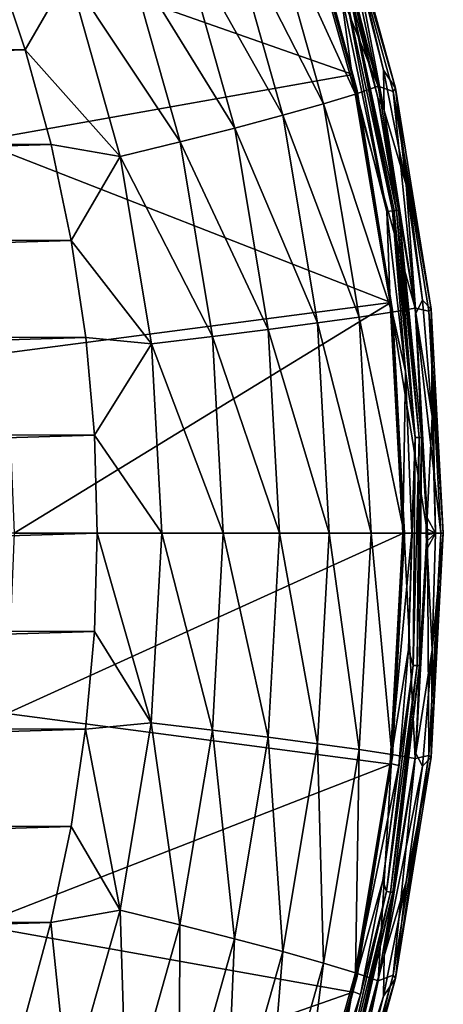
# Model space of a CAD drawing. Header units: metres. Extents: x -23 to 245, y -35 to 23.
# Tile 164 of 166: x 240.8 to 245.42, y -5.14 to 5.6. Entities that reach past the tile are written whole.
import ezdxf

# ---------------------------------------------------------------- set-up
doc = ezdxf.new("R2010")
doc.units = ezdxf.units.M
doc.layers.add('solid_509092_SW0002', color=7, linetype='CONTINUOUS')

msp = doc.modelspace()

# ---------------------------------------------------------------- linework, layer by layer
at = {"layer": 'solid_509092_SW0002'}
for points in [[(243.751831, 7.428019, 281.983582), (239.753876, 6.648017, 303.384064), (244.436279, 5.004476, 282.119843)], [(243.751831, 7.428019, 281.983582), (244.436279, 5.004476, 282.119843), (243.844879, 7.176679, 281.882629)], [(243.844879, 7.176679, 281.882629), (244.428238, 4.992311, 281.885925), (243.745468, 7.409887, 281.750031)], [(244.29538, 5.945536, 281.326355), (243.745468, 7.409887, 281.750031), (244.428238, 4.992311, 281.885925)], [(244.044373, 7.240102, 277.769135), (244.711456, 4.877864, 277.901917), (243.809891, 7.112686, 277.080811)], [(244.232452, 7.157525, 278.501953), (244.711456, 4.877864, 277.901917), (244.044373, 7.240102, 277.769135)], [(244.25238, 7.213029, 279.237823), (244.900253, 4.857093, 279.366791), (244.232452, 7.157525, 278.501953)], [(244.25238, 7.213029, 279.237823), (244.456223, 6.283595, 280.028076), (244.771729, 5.051326, 280.090881)], [(244.25238, 7.213029, 279.237823), (244.771729, 5.051326, 280.090881), (244.900253, 4.857093, 279.366791)], [(243.809891, 7.112686, 277.080811), (244.46524, 4.79202, 277.211243), (243.475281, 6.954312, 276.442078)], [(244.711456, 4.877864, 277.901917), (244.46524, 4.79202, 277.211243), (243.809891, 7.112686, 277.080811)], [(243.844879, 7.176679, 281.882629), (244.483139, 4.831671, 282.009674), (244.428238, 4.992311, 281.885925)], [(244.436279, 5.004476, 282.119843), (244.483139, 4.831671, 282.009674), (243.844879, 7.176679, 281.882629)], [(244.232452, 7.157525, 278.501953), (244.875336, 4.819718, 278.629913), (244.711456, 4.877864, 277.901917)], [(244.900253, 4.857093, 279.366791), (244.875336, 4.819718, 278.629913), (244.232452, 7.157525, 278.501953)], [(243.475281, 6.954312, 276.442078), (244.116043, 4.685319, 276.569641), (243.048782, 6.768886, 275.868713)], [(244.46524, 4.79202, 277.211243), (244.116043, 4.685319, 276.569641), (243.475281, 6.954312, 276.442078)], [(243.048782, 6.768886, 275.868713), (243.672455, 4.560392, 275.992859), (242.540939, 6.560984, 275.374878)], [(244.116043, 4.685319, 276.569641), (243.672455, 4.560392, 275.992859), (243.048782, 6.768886, 275.868713)], [(244.220459, 6.777175, 280.443573), (244.41478, 5.971603, 281.075378), (244.707825, 4.753507, 281.133759)], [(244.778122, 4.612253, 280.554565), (244.220459, 6.777175, 280.443573), (244.707825, 4.753507, 281.133759)], [(244.456223, 6.283595, 280.028076), (244.220459, 6.777175, 280.443573), (244.778122, 4.612253, 280.554565)], [(244.436279, 5.004476, 282.119843), (239.753876, 6.648017, 303.384064), (240.338028, 4.276861, 303.493866)], [(242.540939, 6.560984, 275.374878), (243.145447, 4.420323, 275.495209), (241.964249, 6.335736, 274.972748)], [(243.672455, 4.560392, 275.992859), (243.145447, 4.420323, 275.495209), (242.540939, 6.560984, 275.374878)], [(207.632446, 5.303587, 267.905823), (240.515442, 6.28725, 274.451416), (240.85788, 5.274447, 274.519592)], [(241.332977, 6.098698, 274.672211), (240.85788, 5.274447, 274.519592), (240.515442, 6.28725, 274.451416)], [(241.964249, 6.335736, 274.972748), (242.548019, 4.268567, 275.088959), (241.332977, 6.098698, 274.672211)], [(243.145447, 4.420323, 275.495209), (242.548019, 4.268567, 275.088959), (241.964249, 6.335736, 274.972748)], [(244.771729, 5.051326, 280.090881), (244.456223, 6.283595, 280.028076), (244.778122, 4.612253, 280.554565)], [(241.332977, 6.098698, 274.672211), (241.894897, 4.108867, 274.784088), (240.85788, 5.274447, 274.519592)], [(242.548019, 4.268567, 275.088959), (241.894897, 4.108867, 274.784088), (241.332977, 6.098698, 274.672211)], [(244.344162, 5.950502, 281.260193), (244.29538, 5.945536, 281.326355), (244.807785, 3.511192, 281.443634)], [(244.29538, 5.945536, 281.326355), (244.428238, 4.992311, 281.885925), (244.807785, 3.511192, 281.443634)], [(244.387161, 5.9573, 281.170807), (244.344162, 5.950502, 281.260193), (244.868164, 3.518204, 281.368225)], [(244.868164, 3.518204, 281.368225), (244.344162, 5.950502, 281.260193), (244.807785, 3.511192, 281.443634)], [(244.387161, 5.9573, 281.170807), (244.707825, 4.753507, 281.133759), (244.41478, 5.971603, 281.075378)], [(244.887421, 3.52013, 281.334076), (244.387161, 5.9573, 281.170807), (244.868164, 3.518204, 281.368225)], [(244.387161, 5.9573, 281.170807), (244.912781, 3.522279, 281.276001), (244.707825, 4.753507, 281.133759)], [(244.887421, 3.52013, 281.334076), (244.912781, 3.522279, 281.276001), (244.387161, 5.9573, 281.170807)], [(207.34877, 4.271845, 267.849335), (207.632446, 5.303587, 267.905823), (240.85788, 5.274447, 274.519592)], [(207.34877, 4.271845, 267.849335), (240.85788, 5.274447, 274.519592), (241.139816, 4.242216, 274.575714)], [(241.894897, 4.108867, 274.784088), (241.139816, 4.242216, 274.575714), (240.85788, 5.274447, 274.519592)], [(245.018204, 3.802795, 280.139954), (244.771729, 5.051326, 280.090881), (244.778122, 4.612253, 280.554565)], [(244.900253, 4.857093, 279.366791), (244.771729, 5.051326, 280.090881), (245.018204, 3.802795, 280.139954)], [(244.436279, 5.004476, 282.119843), (240.338028, 4.276861, 303.493866), (244.850418, 2.518057, 282.202271)], [(244.483139, 4.831671, 282.009674), (244.841354, 2.511989, 281.96817), (244.428238, 4.992311, 281.885925)], [(244.807785, 3.511192, 281.443634), (244.428238, 4.992311, 281.885925), (244.841354, 2.511989, 281.96817)], [(244.436279, 5.004476, 282.119843), (244.850418, 2.518057, 282.202271), (244.483139, 4.831671, 282.009674)], [(244.711456, 4.877864, 277.901917), (245.115082, 2.454348, 277.982269), (244.46524, 4.79202, 277.211243)], [(244.875336, 4.819718, 278.629913), (245.115082, 2.454348, 277.982269), (244.711456, 4.877864, 277.901917)], [(244.900253, 4.857093, 279.366791), (245.292099, 2.443138, 279.444794), (244.875336, 4.819718, 278.629913)], [(244.900253, 4.857093, 279.366791), (245.018204, 3.802795, 280.139954), (245.194809, 2.542019, 280.17511)], [(244.900253, 4.857093, 279.366791), (245.194809, 2.542019, 280.17511), (245.292099, 2.443138, 279.444794)], [(244.46524, 4.79202, 277.211243), (244.861771, 2.411155, 277.290192), (244.116043, 4.685319, 276.569641)], [(245.115082, 2.454348, 277.982269), (244.861771, 2.411155, 277.290192), (244.46524, 4.79202, 277.211243)], [(244.483139, 4.831671, 282.009674), (244.86911, 2.430068, 282.086517), (244.841354, 2.511989, 281.96817)], [(244.850418, 2.518057, 282.202271), (244.86911, 2.430068, 282.086517), (244.483139, 4.831671, 282.009674)], [(244.935623, 3.52321, 281.190643), (244.937485, 3.523162, 281.17926), (244.707825, 4.753507, 281.133759)], [(244.778122, 4.612253, 280.554565), (244.707825, 4.753507, 281.133759), (244.937485, 3.523162, 281.17926)], [(244.933517, 3.523264, 281.201782), (244.935623, 3.52321, 281.190643), (244.707825, 4.753507, 281.133759)], [(244.912781, 3.522279, 281.276001), (244.933517, 3.523264, 281.201782), (244.707825, 4.753507, 281.133759)], [(244.875336, 4.819718, 278.629913), (245.26416, 2.424339, 278.707306), (245.115082, 2.454348, 277.982269)], [(245.292099, 2.443138, 279.444794), (245.26416, 2.424339, 278.707306), (244.875336, 4.819718, 278.629913)], [(244.116043, 4.685319, 276.569641), (244.503738, 2.357467, 276.64679), (243.672455, 4.560392, 275.992859)], [(244.861771, 2.411155, 277.290192), (244.503738, 2.357467, 276.64679), (244.116043, 4.685319, 276.569641)], [(243.672455, 4.560392, 275.992859), (244.04982, 2.294609, 276.067993), (243.145447, 4.420323, 275.495209)], [(244.503738, 2.357467, 276.64679), (244.04982, 2.294609, 276.067993), (243.672455, 4.560392, 275.992859)], [(245.121552, 2.401462, 280.622925), (244.778122, 4.612253, 280.554565), (244.937485, 3.523162, 281.17926)], [(245.018204, 3.802795, 280.139954), (244.778122, 4.612253, 280.554565), (245.121552, 2.401462, 280.622925)], [(243.145447, 4.420323, 275.495209), (243.511215, 2.224132, 275.568024), (242.548019, 4.268567, 275.088959)], [(244.04982, 2.294609, 276.067993), (243.511215, 2.224132, 275.568024), (243.145447, 4.420323, 275.495209)], [(207.126694, 3.224519, 267.805145), (207.34877, 4.271845, 267.849335), (241.139816, 4.242216, 274.575714)], [(207.126694, 3.224519, 267.805145), (241.139816, 4.242216, 274.575714), (241.360123, 3.194454, 274.619568)], [(244.850418, 2.518057, 282.202271), (240.338028, 4.276861, 303.493866), (240.655304, 1.968224, 303.559357)], [(241.894897, 4.108867, 274.784088), (241.360123, 3.194454, 274.619568), (241.139816, 4.242216, 274.575714)], [(242.548019, 4.268567, 275.088959), (242.90123, 2.147774, 275.159271), (241.894897, 4.108867, 274.784088)], [(243.511215, 2.224132, 275.568024), (242.90123, 2.147774, 275.159271), (242.548019, 4.268567, 275.088959)], [(241.894897, 4.108867, 274.784088), (242.234894, 2.06742, 274.851746), (241.360123, 3.194454, 274.619568)], [(242.90123, 2.147774, 275.159271), (242.234894, 2.06742, 274.851746), (241.894897, 4.108867, 274.784088)], [(245.194809, 2.542019, 280.17511), (245.018204, 3.802795, 280.139954), (245.121552, 2.401462, 280.622925)], [(245.009933, 1.7642, 281.487915), (244.868164, 3.518204, 281.368225), (244.807785, 3.511192, 281.443634)], [(245.009933, 1.7642, 281.487915), (244.807785, 3.511192, 281.443634), (244.841354, 2.511989, 281.96817)], [(245.115265, 1.044622, 281.41687), (244.887421, 3.52013, 281.334076), (244.868164, 3.518204, 281.368225)], [(245.115265, 1.044622, 281.41687), (244.868164, 3.518204, 281.368225), (245.009933, 1.7642, 281.487915)], [(245.115265, 1.044622, 281.41687), (244.912781, 3.522279, 281.276001), (244.887421, 3.52013, 281.334076)], [(245.159744, 1.04584, 281.325836), (244.933517, 3.523264, 281.201782), (244.912781, 3.522279, 281.276001)], [(245.159744, 1.04584, 281.325836), (244.912781, 3.522279, 281.276001), (245.115265, 1.044622, 281.41687)], [(245.159744, 1.04584, 281.325836), (244.935623, 3.52321, 281.190643), (244.933517, 3.523264, 281.201782)], [(245.159744, 1.04584, 281.325836), (244.937485, 3.523162, 281.17926), (244.935623, 3.52321, 281.190643)], [(245.184891, 1.045538, 281.228546), (244.937485, 3.523162, 281.17926), (245.159744, 1.04584, 281.325836)], [(245.121552, 2.401462, 280.622925), (244.937485, 3.523162, 281.17926), (245.184891, 1.045538, 281.228546)], [(206.967056, 2.165418, 267.773376), (207.126694, 3.224519, 267.805145), (241.360123, 3.194454, 274.619568)], [(206.967056, 2.165418, 267.773376), (241.360123, 3.194454, 274.619568), (241.517975, 2.135152, 274.651001)], [(242.234894, 2.06742, 274.851746), (241.517975, 2.135152, 274.651001), (241.360123, 3.194454, 274.619568)], [(244.850418, 2.518057, 282.202271), (240.655304, 1.968224, 303.559357), (240.738022, 0, 303.585663)], [(244.850418, 2.518057, 282.202271), (240.738022, 0, 303.585663), (244.989044, 0, 282.229858)], [(244.841354, 2.511989, 281.96817), (244.998276, 0, 282.112213), (244.97966, 0, 281.995697)], [(244.86911, 2.430068, 282.086517), (244.998276, 0, 282.112213), (244.841354, 2.511989, 281.96817)], [(245.009933, 1.7642, 281.487915), (244.841354, 2.511989, 281.96817), (244.97966, 0, 281.995697)], [(244.850418, 2.518057, 282.202271), (244.989044, 0, 282.229858), (244.86911, 2.430068, 282.086517)], [(245.30101, 1.273059, 280.196228), (245.194809, 2.542019, 280.17511), (245.121552, 2.401462, 280.622925)], [(245.292099, 2.443138, 279.444794), (245.194809, 2.542019, 280.17511), (245.30101, 1.273059, 280.196228)], [(244.861771, 2.411155, 277.290192), (244.994507, 0, 277.31662), (244.503738, 2.357467, 276.64679)], [(245.115082, 2.454348, 277.982269), (245.250198, 0, 278.009155), (244.861771, 2.411155, 277.290192)], [(245.250198, 0, 278.009155), (244.994507, 0, 277.31662), (244.861771, 2.411155, 277.290192)], [(244.86911, 2.430068, 282.086517), (244.989044, 0, 282.229858), (244.998276, 0, 282.112213)], [(245.394287, 0, 278.733215), (245.250198, 0, 278.009155), (245.115082, 2.454348, 277.982269)], [(245.26416, 2.424339, 278.707306), (245.394287, 0, 278.733215), (245.115082, 2.454348, 277.982269)], [(245.247299, 0.166788, 280.64798), (245.121552, 2.401462, 280.622925), (245.184891, 1.045538, 281.228546)], [(245.30101, 1.273059, 280.196228), (245.121552, 2.401462, 280.622925), (245.247299, 0.166788, 280.64798)], [(245.292099, 2.443138, 279.444794), (245.423233, 0, 279.470917), (245.26416, 2.424339, 278.707306)], [(245.423233, 0, 279.470917), (245.394287, 0, 278.733215), (245.26416, 2.424339, 278.707306)], [(245.292099, 2.443138, 279.444794), (245.30101, 1.273059, 280.196228), (245.336441, 0, 280.203308)], [(245.292099, 2.443138, 279.444794), (245.336441, 0, 280.203308), (245.423233, 0, 279.470917)], [(244.04982, 2.294609, 276.067993), (244.176132, 0, 276.09314), (243.511215, 2.224132, 275.568024)], [(244.503738, 2.357467, 276.64679), (244.633514, 0, 276.672638), (244.04982, 2.294609, 276.067993)], [(244.633514, 0, 276.672638), (244.176132, 0, 276.09314), (244.04982, 2.294609, 276.067993)], [(244.994507, 0, 277.31662), (244.633514, 0, 276.672638), (244.503738, 2.357467, 276.64679)], [(206.870346, 1.099177, 267.75412), (206.967056, 2.165418, 267.773376), (241.517975, 2.135152, 274.651001)], [(243.511215, 2.224132, 275.568024), (243.633652, 0, 275.592407), (242.90123, 2.147774, 275.159271)], [(244.176132, 0, 276.09314), (243.633652, 0, 275.592407), (243.511215, 2.224132, 275.568024)], [(206.870346, 1.099177, 267.75412), (241.517975, 2.135152, 274.651001), (241.612854, 1.069042, 274.669861)], [(242.234894, 2.06742, 274.851746), (241.612854, 1.069042, 274.669861), (241.517975, 2.135152, 274.651001)], [(242.234894, 2.06742, 274.851746), (242.348709, 0, 274.87442), (241.612854, 1.069042, 274.669861)], [(242.90123, 2.147774, 275.159271), (243.01947, 0, 275.1828), (242.234894, 2.06742, 274.851746)], [(243.01947, 0, 275.1828), (242.348709, 0, 274.87442), (242.234894, 2.06742, 274.851746)], [(243.633652, 0, 275.592407), (243.01947, 0, 275.1828), (242.90123, 2.147774, 275.159271)], [(245.009933, 1.7642, 281.487915), (244.97966, 0, 281.995697), (245.078339, 0, 281.499939)], [(245.115265, 1.044622, 281.41687), (245.009933, 1.7642, 281.487915), (245.078339, 0, 281.499939)], [(245.336441, 0, 280.203308), (245.30101, 1.273059, 280.196228), (245.247299, 0.166788, 280.64798)], [(206.870346, 1.099177, 267.75412), (241.612854, 1.069042, 274.669861), (206.836929, 0.029602, 267.747467)], [(241.612854, 1.069042, 274.669861), (241.644455, 0, 274.676178), (206.836929, 0.029602, 267.747467)], [(242.348709, 0, 274.87442), (241.644455, 0, 274.676178), (241.612854, 1.069042, 274.669861)], [(245.04332, -1.268667, 281.492035), (245.115265, 1.044622, 281.41687), (245.078339, 0, 281.499939)], [(245.04332, -1.268667, 281.492035), (245.093094, -1.441638, 281.411865), (245.115265, 1.044622, 281.41687)], [(245.159744, 1.04584, 281.325836), (245.115265, 1.044622, 281.41687), (245.093094, -1.441638, 281.411865)], [(245.137543, -1.443288, 281.320831), (245.159744, 1.04584, 281.325836), (245.093094, -1.441638, 281.411865)], [(245.184891, 1.045538, 281.228546), (245.159744, 1.04584, 281.325836), (245.137543, -1.443288, 281.320831)], [(245.162491, -1.444754, 281.224121), (245.184891, 1.045538, 281.228546), (245.137543, -1.443288, 281.320831)], [(245.247482, 0.051602, 280.752441), (245.184891, 1.045538, 281.228546), (245.162491, -1.444754, 281.224121)], [(245.247757, 0.12985, 280.694458), (245.247299, 0.166788, 280.64798), (245.184891, 1.045538, 281.228546)], [(245.247711, 0.091162, 280.729736), (245.247757, 0.12985, 280.694458), (245.184891, 1.045538, 281.228546)], [(245.247482, 0.051602, 280.752441), (245.247711, 0.091162, 280.729736), (245.184891, 1.045538, 281.228546)], [(245.240067, 0.107863, 280.686127), (245.236023, 0.050812, 280.707458), (245.247299, 0.166788, 280.64798)], [(245.336441, 0, 280.203308), (245.247299, 0.166788, 280.64798), (245.236023, 0.050812, 280.707458)], [(245.240067, 0.107863, 280.686127), (245.241806, 0.051551, 280.729797), (245.236023, 0.050812, 280.707458)], [(245.240067, 0.107863, 280.686127), (245.247299, 0.166788, 280.64798), (245.247757, 0.12985, 280.694458)], [(245.240067, 0.107863, 280.686127), (245.247757, 0.12985, 280.694458), (245.247711, 0.091162, 280.729736)], [(245.240067, 0.107863, 280.686127), (245.247711, 0.091162, 280.729736), (245.247482, 0.051602, 280.752441)], [(245.240067, 0.107863, 280.686127), (245.247482, 0.051602, 280.752441), (245.241806, 0.051551, 280.729797)], [(241.644455, 0, 274.676178), (206.866913, -1.041165, 267.753418), (206.836929, 0.029602, 267.747467)], [(241.644455, 0, 274.676178), (241.612778, -1.070285, 274.669861), (206.866913, -1.041165, 267.753418)], [(244.989044, 0, 282.229858), (240.738022, 0, 303.585663), (240.655319, -1.968115, 303.559357)], [(244.850296, -2.519201, 282.20224), (244.989044, 0, 282.229858), (240.655319, -1.968115, 303.559357)], [(242.23465, -2.06958, 274.851715), (241.612778, -1.070285, 274.669861), (241.644455, 0, 274.676178)], [(242.23465, -2.06958, 274.851715), (241.644455, 0, 274.676178), (242.348709, 0, 274.87442)], [(242.900986, -2.15002, 275.15921), (242.23465, -2.06958, 274.851715), (242.348709, 0, 274.87442)], [(242.900986, -2.15002, 275.15921), (242.348709, 0, 274.87442), (243.01947, 0, 275.1828)], [(243.510971, -2.226459, 275.567993), (242.900986, -2.15002, 275.15921), (243.01947, 0, 275.1828)], [(243.510971, -2.226459, 275.567993), (243.01947, 0, 275.1828), (243.633652, 0, 275.592407)], [(244.049561, -2.297011, 276.067932), (243.510971, -2.226459, 275.567993), (243.633652, 0, 275.592407)], [(244.049561, -2.297011, 276.067932), (243.633652, 0, 275.592407), (244.176132, 0, 276.09314)], [(244.503464, -2.359936, 276.646759), (244.049561, -2.297011, 276.067932), (244.176132, 0, 276.09314)], [(244.503464, -2.359936, 276.646759), (244.176132, 0, 276.09314), (244.633514, 0, 276.672638)], [(244.861496, -2.413681, 277.290131), (244.503464, -2.359936, 276.646759), (244.633514, 0, 276.672638)], [(244.861496, -2.413681, 277.290131), (244.633514, 0, 276.672638), (244.994507, 0, 277.31662)], [(244.841232, -2.51313, 281.96814), (244.97966, 0, 281.995697), (244.868866, -2.432276, 282.086456)], [(245.078339, 0, 281.499939), (244.97966, 0, 281.995697), (244.841232, -2.51313, 281.96814)], [(245.04332, -1.268667, 281.492035), (245.078339, 0, 281.499939), (244.841232, -2.51313, 281.96814)], [(244.998276, 0, 282.112213), (244.989044, 0, 282.229858), (244.850296, -2.519201, 282.20224)], [(244.998276, 0, 282.112213), (244.850296, -2.519201, 282.20224), (244.868866, -2.432276, 282.086456)], [(245.114807, -2.456921, 277.982208), (244.861496, -2.413681, 277.290131), (244.994507, 0, 277.31662)], [(244.97966, 0, 281.995697), (244.998276, 0, 282.112213), (244.868866, -2.432276, 282.086456)], [(245.114807, -2.456921, 277.982208), (244.994507, 0, 277.31662), (245.250198, 0, 278.009155)], [(245.26416, -2.424354, 278.707306), (245.114807, -2.456921, 277.982208), (245.250198, 0, 278.009155)], [(245.24733, 0.007792, 280.763153), (245.247482, 0.051602, 280.752441), (245.162491, -1.444754, 281.224121)], [(245.247406, -0.036181, 280.758057), (245.24733, 0.007792, 280.763153), (245.162491, -1.444754, 281.224121)], [(245.235031, -0.017455, 280.712738), (245.236023, 0.050812, 280.707458), (245.24733, 0.007792, 280.763153)], [(245.336441, 0, 280.203308), (245.236023, 0.050812, 280.707458), (245.235031, -0.017455, 280.712738)], [(245.235031, -0.017455, 280.712738), (245.24733, 0.007792, 280.763153), (245.247406, -0.036181, 280.758057)], [(245.336441, 0, 280.203308), (245.235031, -0.017455, 280.712738), (245.238556, -0.0908, 280.694153)], [(245.236023, 0.050812, 280.707458), (245.241806, 0.051551, 280.729797), (245.24733, 0.007792, 280.763153)], [(245.336441, 0, 280.203308), (245.238556, -0.0908, 280.694153), (245.247299, -0.166747, 280.64798)], [(245.241806, 0.051551, 280.729797), (245.247482, 0.051602, 280.752441), (245.24733, 0.007792, 280.763153)], [(245.30101, -1.273062, 280.196228), (245.336441, 0, 280.203308), (245.247299, -0.166747, 280.64798)], [(245.26416, -2.424354, 278.707306), (245.250198, 0, 278.009155), (245.394287, 0, 278.733215)], [(245.26416, -2.424354, 278.707306), (245.394287, 0, 278.733215), (245.292099, -2.443147, 279.444794)], [(245.292099, -2.443147, 279.444794), (245.423233, 0, 279.470917), (245.30101, -1.273062, 280.196228)], [(245.292099, -2.443147, 279.444794), (245.394287, 0, 278.733215), (245.423233, 0, 279.470917)], [(245.423233, 0, 279.470917), (245.336441, 0, 280.203308), (245.30101, -1.273062, 280.196228)], [(245.24765, -0.080949, 280.736938), (245.247406, -0.036181, 280.758057), (245.162491, -1.444754, 281.224121)], [(245.247772, -0.124862, 280.699768), (245.24765, -0.080949, 280.736938), (245.162491, -1.444754, 281.224121)], [(245.235031, -0.017455, 280.712738), (245.247406, -0.036181, 280.758057), (245.24765, -0.080949, 280.736938)], [(245.238556, -0.0908, 280.694153), (245.235031, -0.017455, 280.712738), (245.24765, -0.080949, 280.736938)], [(245.238556, -0.0908, 280.694153), (245.24765, -0.080949, 280.736938), (245.247772, -0.124862, 280.699768)], [(245.238556, -0.0908, 280.694153), (245.247772, -0.124862, 280.699768), (245.247299, -0.166747, 280.64798)], [(245.121552, -2.40142, 280.622925), (245.247299, -0.166747, 280.64798), (245.162491, -1.444754, 281.224121)], [(245.30101, -1.273062, 280.196228), (245.247299, -0.166747, 280.64798), (245.121552, -2.40142, 280.622925)], [(245.247299, -0.166747, 280.64798), (245.247772, -0.124862, 280.699768), (245.162491, -1.444754, 281.224121)], [(241.612778, -1.070285, 274.669861), (206.960312, -2.108806, 267.772034), (206.866913, -1.041165, 267.753418)], [(241.612778, -1.070285, 274.669861), (241.517685, -2.137567, 274.65094), (206.960312, -2.108806, 267.772034)], [(242.23465, -2.06958, 274.851715), (241.517685, -2.137567, 274.65094), (241.612778, -1.070285, 274.669861)], [(245.04332, -1.268667, 281.492035), (244.841232, -2.51313, 281.96814), (244.938034, -2.53324, 281.470184)], [(245.04332, -1.268667, 281.492035), (244.938034, -2.53324, 281.470184), (245.093094, -1.441638, 281.411865)], [(245.194809, -2.542024, 280.17511), (245.30101, -1.273062, 280.196228), (245.121552, -2.40142, 280.622925)], [(245.292099, -2.443147, 279.444794), (245.30101, -1.273062, 280.196228), (245.194809, -2.542024, 280.17511)], [(244.762817, -3.789684, 281.434387), (244.801895, -3.910197, 281.353302), (245.093094, -1.441638, 281.411865)], [(244.938034, -2.53324, 281.470184), (244.762817, -3.789684, 281.434387), (245.093094, -1.441638, 281.411865)], [(245.137543, -1.443288, 281.320831), (245.093094, -1.441638, 281.411865), (244.801895, -3.910197, 281.353302)], [(244.845993, -3.914693, 281.262207), (245.137543, -1.443288, 281.320831), (244.801895, -3.910197, 281.353302)], [(245.162491, -1.444754, 281.224121), (245.137543, -1.443288, 281.320831), (244.845993, -3.914693, 281.262207)], [(244.870575, -3.91723, 281.166046), (245.162491, -1.444754, 281.224121), (244.845993, -3.914693, 281.262207)], [(245.121552, -2.40142, 280.622925), (245.162491, -1.444754, 281.224121), (244.870575, -3.91723, 281.166046)], [(244.850296, -2.519201, 282.20224), (240.655319, -1.968115, 303.559357), (240.338028, -4.276801, 303.493896)], [(241.517685, -2.137567, 274.65094), (207.116821, -3.169523, 267.803192), (206.960312, -2.108806, 267.772034)], [(241.517685, -2.137567, 274.65094), (241.359482, -3.197975, 274.619446), (207.116821, -3.169523, 267.803192)], [(241.893951, -4.113108, 274.783875), (241.359482, -3.197975, 274.619446), (241.517685, -2.137567, 274.65094)], [(242.23465, -2.06958, 274.851715), (241.893951, -4.113108, 274.783875), (241.517685, -2.137567, 274.65094)], [(242.547028, -4.272974, 275.088745), (241.893951, -4.113108, 274.783875), (242.23465, -2.06958, 274.851715)], [(242.900986, -2.15002, 275.15921), (242.547028, -4.272974, 275.088745), (242.23465, -2.06958, 274.851715)], [(243.144424, -4.424889, 275.495026), (242.547028, -4.272974, 275.088745), (242.900986, -2.15002, 275.15921)], [(243.510971, -2.226459, 275.567993), (243.144424, -4.424889, 275.495026), (242.900986, -2.15002, 275.15921)], [(243.671402, -4.565105, 275.992676), (243.144424, -4.424889, 275.495026), (243.510971, -2.226459, 275.567993)], [(244.049561, -2.297011, 276.067932), (243.671402, -4.565105, 275.992676), (243.510971, -2.226459, 275.567993)], [(244.114944, -4.690163, 276.569427), (243.671402, -4.565105, 275.992676), (244.049561, -2.297011, 276.067932)], [(244.503464, -2.359936, 276.646759), (244.114944, -4.690163, 276.569427), (244.049561, -2.297011, 276.067932)], [(244.464127, -4.796977, 277.211029), (244.114944, -4.690163, 276.569427), (244.503464, -2.359936, 276.646759)], [(244.861496, -2.413681, 277.290131), (244.464127, -4.796977, 277.211029), (244.503464, -2.359936, 276.646759)], [(244.710327, -4.882912, 277.901703), (244.464127, -4.796977, 277.211029), (244.861496, -2.413681, 277.290131)], [(244.868866, -2.432276, 282.086456), (244.850296, -2.519201, 282.20224), (244.482208, -4.836011, 282.009491)], [(244.841232, -2.51313, 281.96814), (244.868866, -2.432276, 282.086456), (244.482208, -4.836011, 282.009491)], [(245.114807, -2.456921, 277.982208), (244.710327, -4.882912, 277.901703), (244.861496, -2.413681, 277.290131)], [(244.875336, -4.819749, 278.629913), (244.710327, -4.882912, 277.901703), (245.114807, -2.456921, 277.982208)], [(244.778137, -4.61221, 280.554565), (245.121552, -2.40142, 280.622925), (244.870575, -3.91723, 281.166046)], [(245.194809, -2.542024, 280.17511), (245.121552, -2.40142, 280.622925), (244.778137, -4.61221, 280.554565)], [(245.26416, -2.424354, 278.707306), (244.875336, -4.819749, 278.629913), (245.114807, -2.456921, 277.982208)], [(245.26416, -2.424354, 278.707306), (244.900253, -4.857111, 279.366791), (244.875336, -4.819749, 278.629913)], [(245.26416, -2.424354, 278.707306), (245.292099, -2.443147, 279.444794), (244.900253, -4.857111, 279.366791)], [(244.900253, -4.857111, 279.366791), (245.292099, -2.443147, 279.444794), (245.018204, -3.802803, 280.139954)], [(245.292099, -2.443147, 279.444794), (245.194809, -2.542024, 280.17511), (245.018204, -3.802803, 280.139954)], [(244.435776, -5.006721, 282.119751), (244.850296, -2.519201, 282.20224), (240.338028, -4.276801, 303.493896)], [(244.427734, -4.994551, 281.885834), (244.841232, -2.51313, 281.96814), (244.482208, -4.836011, 282.009491)], [(244.938034, -2.53324, 281.470184), (244.841232, -2.51313, 281.96814), (244.427734, -4.994551, 281.885834)], [(244.938034, -2.53324, 281.470184), (244.427734, -4.994551, 281.885834), (244.762817, -3.789684, 281.434387)], [(244.482208, -4.836011, 282.009491), (244.850296, -2.519201, 282.20224), (244.435776, -5.006721, 282.119751)], [(245.018204, -3.802803, 280.139954), (245.194809, -2.542024, 280.17511), (244.778137, -4.61221, 280.554565)], [(241.359482, -3.197975, 274.619446), (207.335922, -4.21868, 267.846802), (207.116821, -3.169523, 267.803192)], [(241.359482, -3.197975, 274.619446), (241.138702, -4.246787, 274.5755), (207.335922, -4.21868, 267.846802)], [(241.893951, -4.113108, 274.783875), (241.138702, -4.246787, 274.5755), (241.359482, -3.197975, 274.619446)], [(244.762817, -3.789684, 281.434387), (244.427734, -4.994551, 281.885834), (244.518234, -5.033995, 281.384827)], [(244.762817, -3.789684, 281.434387), (244.518234, -5.033995, 281.384827), (244.801895, -3.910197, 281.353302)], [(244.771729, -5.05134, 280.090881), (245.018204, -3.802803, 280.139954), (244.778137, -4.61221, 280.554565)], [(244.900253, -4.857111, 279.366791), (245.018204, -3.802803, 280.139954), (244.771729, -5.05134, 280.090881)], [(244.205078, -6.262209, 281.321625), (244.245209, -6.330883, 281.241943), (244.801895, -3.910197, 281.353302)], [(244.518234, -5.033995, 281.384827), (244.205078, -6.262209, 281.321625), (244.801895, -3.910197, 281.353302)], [(244.845993, -3.914693, 281.262207), (244.801895, -3.910197, 281.353302), (244.245209, -6.330883, 281.241943)], [(244.288681, -6.33817, 281.150726), (244.845993, -3.914693, 281.262207), (244.245209, -6.330883, 281.241943)], [(244.870575, -3.91723, 281.166046), (244.845993, -3.914693, 281.262207), (244.288681, -6.33817, 281.150726)], [(244.312744, -6.341657, 281.055023), (244.870575, -3.91723, 281.166046), (244.288681, -6.33817, 281.150726)], [(244.778137, -4.61221, 280.554565), (244.870575, -3.91723, 281.166046), (244.312744, -6.341657, 281.055023)], [(241.893951, -4.113108, 274.783875), (241.330856, -6.104856, 274.671814), (241.138702, -4.246787, 274.5755)], [(241.962067, -6.342136, 274.972321), (241.330856, -6.104856, 274.671814), (241.893951, -4.113108, 274.783875)], [(242.547028, -4.272974, 275.088745), (241.962067, -6.342136, 274.972321), (241.893951, -4.113108, 274.783875)], [(241.138702, -4.246787, 274.5755), (207.616791, -5.252389, 267.90271), (207.335922, -4.21868, 267.846802)], [(241.138702, -4.246787, 274.5755), (240.856171, -5.280036, 274.519257), (207.616791, -5.252389, 267.90271)], [(244.435776, -5.006721, 282.119751), (240.338028, -4.276801, 303.493896), (239.753891, -6.647964, 303.384064)], [(241.330856, -6.104856, 274.671814), (240.856171, -5.280036, 274.519257), (241.138702, -4.246787, 274.5755)], [(242.538666, -6.567615, 275.37442), (241.962067, -6.342136, 274.972321), (242.547028, -4.272974, 275.088745)], [(243.144424, -4.424889, 275.495026), (242.538666, -6.567615, 275.37442), (242.547028, -4.272974, 275.088745)], [(243.046448, -6.77573, 275.868256), (242.538666, -6.567615, 275.37442), (243.144424, -4.424889, 275.495026)], [(243.671402, -4.565105, 275.992676), (243.046448, -6.77573, 275.868256), (243.144424, -4.424889, 275.495026)], [(243.47287, -6.961347, 276.441589), (243.046448, -6.77573, 275.868256), (243.671402, -4.565105, 275.992676)], [(244.114944, -4.690163, 276.569427), (243.47287, -6.961347, 276.441589), (243.671402, -4.565105, 275.992676)], [(244.220474, -6.777131, 280.443573), (244.778137, -4.61221, 280.554565), (244.312744, -6.341657, 281.055023)], [(244.771729, -5.05134, 280.090881), (244.778137, -4.61221, 280.554565), (244.220474, -6.777131, 280.443573)], [(243.807419, -7.119884, 277.080322), (243.47287, -6.961347, 276.441589), (244.114944, -4.690163, 276.569427)], [(244.464127, -4.796977, 277.211029), (243.807419, -7.119884, 277.080322), (244.114944, -4.690163, 276.569427)], [(244.041855, -7.247433, 277.768646), (243.807419, -7.119884, 277.080322), (244.464127, -4.796977, 277.211029)], [(244.710327, -4.882912, 277.901703), (244.041855, -7.247433, 277.768646), (244.464127, -4.796977, 277.211029)], [(244.875336, -4.819749, 278.629913), (244.232437, -7.157569, 278.501953), (244.710327, -4.882912, 277.901703)], [(244.875336, -4.819749, 278.629913), (244.25238, -7.213056, 279.237823), (244.232437, -7.157569, 278.501953)], [(244.875336, -4.819749, 278.629913), (244.900253, -4.857111, 279.366791), (244.25238, -7.213056, 279.237823)], [(244.482208, -4.836011, 282.009491), (244.435776, -5.006721, 282.119751), (243.842804, -7.182996, 281.882202)], [(244.427734, -4.994551, 281.885834), (244.482208, -4.836011, 282.009491), (243.842804, -7.182996, 281.882202)], [(244.232437, -7.157569, 278.501953), (244.041855, -7.247433, 277.768646), (244.710327, -4.882912, 277.901703)], [(244.25238, -7.213056, 279.237823), (244.900253, -4.857111, 279.366791), (244.456207, -6.283613, 280.028076)], [(244.900253, -4.857111, 279.366791), (244.771729, -5.05134, 280.090881), (244.456207, -6.283613, 280.028076)], [(243.750717, -7.431279, 281.983368), (244.435776, -5.006721, 282.119751), (239.753891, -6.647964, 303.384064)], [(243.744354, -7.413139, 281.749817), (244.427734, -4.994551, 281.885834), (243.842804, -7.182996, 281.882202)], [(244.518234, -5.033995, 281.384827), (244.427734, -4.994551, 281.885834), (243.744354, -7.413139, 281.749817)], [(244.518234, -5.033995, 281.384827), (243.744354, -7.413139, 281.749817), (244.205078, -6.262209, 281.321625)], [(243.842804, -7.182996, 281.882202), (244.435776, -5.006721, 282.119751), (243.750717, -7.431279, 281.983368)], [(244.456207, -6.283613, 280.028076), (244.771729, -5.05134, 280.090881), (244.220474, -6.777131, 280.443573)]]:
    msp.add_3dface(points, dxfattribs=at)

doc.saveas('drawing.dxf')
